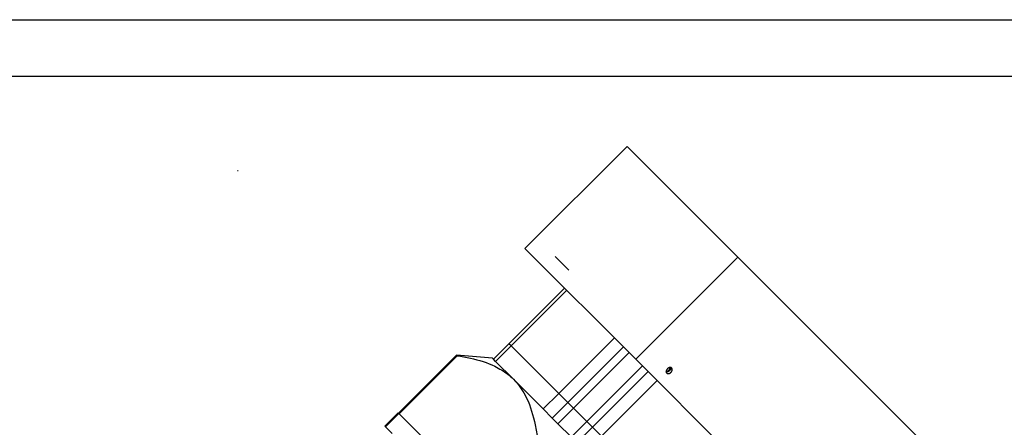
# Model space of a CAD drawing. Extents: x 12273 to 13958, y 5270 to 6468.
# Tile 19 of 22: x 13267 to 13581, y 6338 to 6468. Entities that reach past the tile are written whole.
import ezdxf

# ---------------------------------------------------------------- set-up
doc = ezdxf.new("R2010")
doc.units = 0
doc.header["$LTSCALE"] = 25.4
doc.linetypes.add('DASHEDBIDOT', pattern=[12.4, 3, -3, 0.2, -3, 0.2, -3])
doc.linetypes.add('DASHEDDOT2X', pattern=[12.2, 6, -3, 0.2, -3])
doc.layers.get('0').update_dxf_attribs({"linetype": 'CONTINUOUS'})
doc.layers.add('Layer0000', color=7, linetype='CONTINUOUS', lineweight=25)

# ---------------------------------------------------------------- blocks, each defined once
blk = doc.blocks.new('ata-Border-A1-002')
at = {"color": 253, "ltscale": 0.5}
blk.add_line((0, 594), (841, 594), dxfattribs=at)
blk.add_line((7, 585), (834, 585))

msp = doc.modelspace()

# ---------------------------------------------------------------- linework, layer by layer
msp.add_arc((13336.8497916, 6419.5282138), 0.25, 60, 120)
for major_axis, start_param, end_param in [((-0.125, 0.2165064), 5.4977871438, 6.2831853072), ((0.125, 0.2165064), 0, 0.7853981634)]:
    msp.add_ellipse((13336.8497916, 6419.5282138), major_axis=major_axis, ratio=0.5773502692, start_param=start_param, end_param=end_param)
at = {"layer": 'Layer0000', "color": 7, "linetype": 'Continuous', "lineweight": 25}
for p, q in [((13460.7660267, 6427.5488059), (13428.2391148, 6395.021894)), ((13460.7660267, 6427.5488059), (13496.0160267, 6392.2988059)), ((13428.2391148, 6395.021894), (13463.4891148, 6359.771894)), ((13463.4891148, 6359.771894), (13496.0160267, 6392.2988059)), ((13496.0160267, 6392.2988059), (13569.7660267, 6318.5488059)), ((13440.8440818, 6382.4169269), (13423.1664123, 6364.7392574)), ((13423.858723, 6364.0469467), (13441.5363925, 6381.7246162)), ((13418.2166648, 6359.7895099), (13423.1664123, 6364.7392574)), ((13423.858723, 6364.0469467), (13423.1664123, 6364.7392574)), ((13456.6918371, 6366.5691717), (13439.0141675, 6348.8915021)), ((13406.501879, 6361.1209676), (13388.0054659, 6342.6245545)), ((13417.8807274, 6360.1254473), (13406.501879, 6361.1209676)), ((13406.501879, 6361.1209676), (13406.7185328, 6360.9043138)), ((13418.9089755, 6359.0971992), (13423.858723, 6364.0469467)), ((13439.0141675, 6348.8915021), (13423.858723, 6364.0469467)), ((13459.5740818, 6363.6869269), (13441.8964123, 6346.0092574)), ((13388.2221197, 6342.4079007), (13406.7185328, 6360.9043138)), ((13418.2166648, 6359.7895099), (13417.8807274, 6360.1254473)), ((13418.9089755, 6359.0971992), (13418.2166648, 6359.7895099)), ((13424.6116974, 6353.3944774), (13418.9089755, 6359.0971992)), ((13497.8641148, 6325.396894), (13463.4891148, 6359.771894)), ((13467.4041477, 6355.856861), (13449.7264782, 6338.1791915)), ((13434.0644201, 6343.9417547), (13424.6116978, 6353.394477)), ((13452.608723, 6335.2969467), (13470.2863925, 6352.9746162)), ((13434.0644201, 6343.9417547), (13439.0141675, 6348.8915021)), ((13441.8964123, 6346.0092574), (13439.0141675, 6348.8915021)), ((13436.9466648, 6341.0595099), (13441.8964123, 6346.0092574)), ((13443.6864452, 6344.2192244), (13441.8964123, 6346.0092574)), ((13383.6378252, 6338.5069138), (13387.8804659, 6342.7495545)), ((13383.854479, 6338.29026), (13388.0971197, 6342.5329007)), ((13387.8804659, 6342.7495545), (13388.0971197, 6342.5329007)), ((13388.0971197, 6342.5329007), (13413.5001215, 6317.1298989)), ((13436.9466648, 6341.0595099), (13434.0644201, 6343.9417547)), ((13447.9364452, 6339.9692244), (13443.6864452, 6344.2192244)), ((13444.7767307, 6333.229444), (13436.9466648, 6341.0595099)), ((13449.7264782, 6338.1791915), (13447.9364452, 6339.9692244)), ((13383.854479, 6338.29026), (13383.6378252, 6338.5069138)), ((13385.9809799, 6336.1637591), (13383.854479, 6338.29026)), ((13444.7767307, 6333.229444), (13449.7264782, 6338.1791915)), ((13452.608723, 6335.2969467), (13449.7264782, 6338.1791915))]:
    msp.add_line(p, q, dxfattribs=at)
at = {"layer": 'Layer0000', "color": 5, "linetype": 'DASHEDDOT2X', "lineweight": 18}
msp.add_line((13442.2305226, 6388.101554), (13437.8166298, 6392.5154467), dxfattribs=at)
at = {"layer": 'Layer0000', "color": 251, "linetype": 'DASHEDBIDOT', "lineweight": 18}
for p, q in [((13461.3641148, 6361.896894), (13443.6864452, 6344.2192244)), ((13465.6141148, 6357.646894), (13447.9364452, 6339.9692244)), ((13438.7366978, 6339.269477), (13443.6864452, 6344.2192244)), ((13442.9866978, 6335.019477), (13447.9364452, 6339.9692244))]:
    msp.add_line(p, q, dxfattribs=at)
at = {"layer": 'Layer0000', "color": 7, "linetype": 'Continuous', "lineweight": 25}
for points, knots in [([(13406.7185328, 6360.9043138), (13408.1278309, 6360.6850775), (13412.3032576, 6359.9124825), (13416.2497269, 6358.6865969), (13420.1498972, 6356.8165564), (13422.2340266, 6355.558611), (13424.0441666, 6353.9620081), (13424.6116974, 6353.3944774)], [0, 0, 0, 0, 0.2059325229, 0.6177975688, 0.6177975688, 0.8725991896, 1, 1, 1, 1]), ([(13424.6116978, 6353.394477), (13426.0814471, 6351.9247276), (13427.3003906, 6350.2223044), (13429.6403968, 6345.7994162), (13431.03899, 6341.5461564), (13431.8832604, 6337.0285726), (13432.1215346, 6335.501312)], [0, 0, 0, 0, 0.3299008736, 0.3299008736, 0.7766336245, 1, 1, 1, 1])]:
    msp.add_open_spline(points, degree=3, knots=knots, dxfattribs=at)
for points, weights, knots in [([(13474.9451438, 6356.977923), (13474.3826438, 6357.540423), (13473.5871487, 6356.7449279), (13472.7916536, 6355.9494327), (13473.3541536, 6355.3869327)], [1, 0.707106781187, 1, 0.707106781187, 1], [0, 0, 0, 0.25, 0.25, 0.5, 0.5, 0.5]), ([(13474.6122583, 6357.1450375), (13474.7054938, 6356.613273), (13474.2121487, 6356.1199279), (13473.7188035, 6355.6265827), (13473.187039, 6355.7198182)], [0.876472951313, 0.795618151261, 1, 0.79561815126, 0.876472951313], [0.07554918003, 0.07554918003, 0.07554918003, 0.25, 0.25, 0.42445081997, 0.42445081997, 0.42445081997]), ([(13473.1887888, 6356.0140679), (13473.6110076, 6355.8187867), (13474.0621487, 6356.2699279), (13474.5132898, 6356.721069), (13474.3180086, 6357.1432878)], [0.916703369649, 0.757386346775, 1, 0.757386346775, 0.916703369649], [0.04291629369, 0.04291629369, 0.04291629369, 0.25, 0.25, 0.45708370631, 0.45708370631, 0.45708370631]), ([(13473.3541536, 6355.3869327), (13473.9166536, 6354.8244327), (13474.7121487, 6355.6199279), (13475.5076438, 6356.415423), (13474.9451438, 6356.977923)], [1, 0.707106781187, 1, 0.707106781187, 1], [0.5, 0.5, 0.5, 0.75, 0.75, 1, 1, 1])]:
    msp.add_rational_spline(points, weights, degree=2, knots=knots, dxfattribs=at)

# ---------------------------------------------------------------- block references
at = {"xscale": 2, "yscale": 2, "zscale": 2}
msp.add_blockref('ata-Border-A1-002', (12273.4879337, 5279.8845905), dxfattribs=at)

doc.saveas('drawing.dxf')
